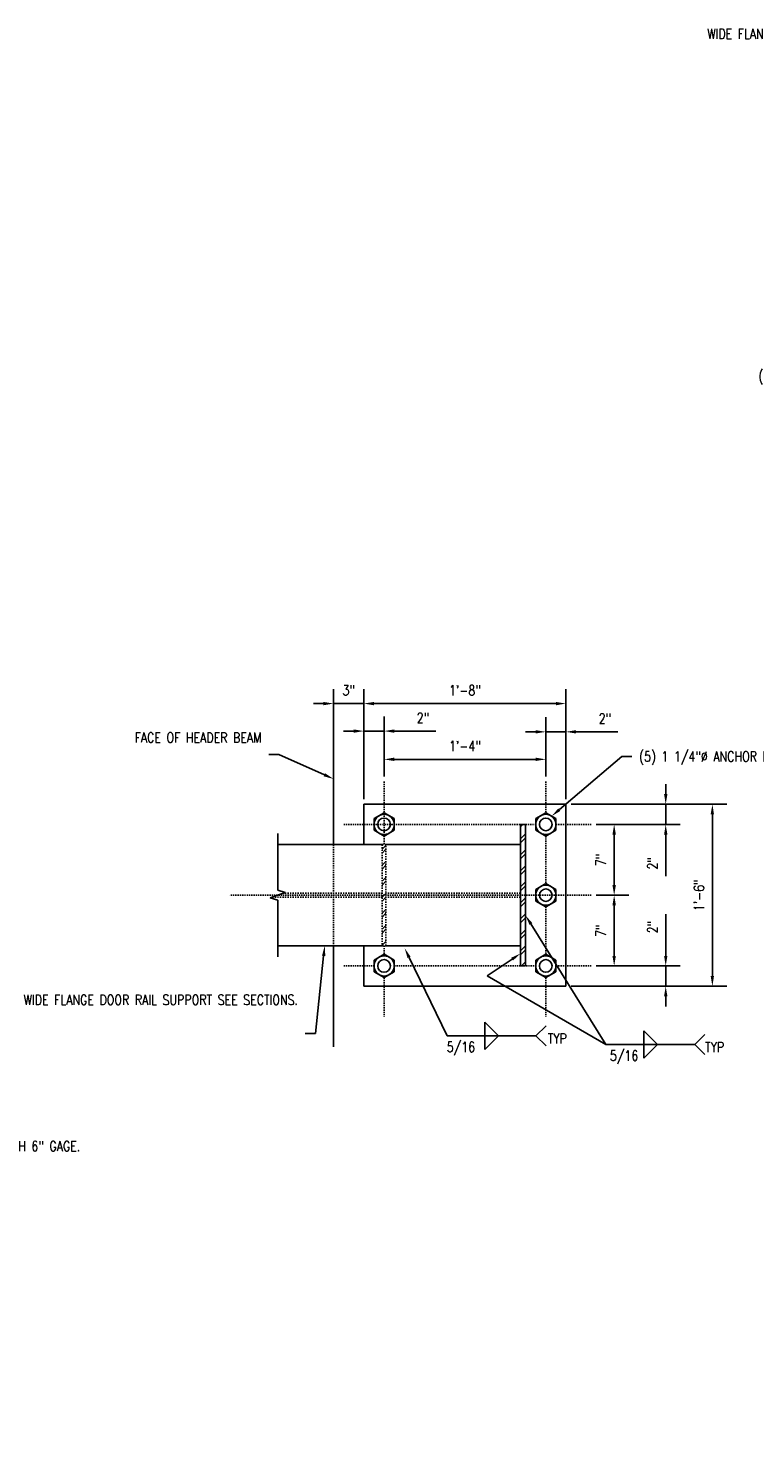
# Model space of a CAD drawing. Header units: inches. Extents: x -28 to 1146, y 41 to 191.
# Tile 6 of 13: x 188 to 260, y 41 to 182. Entities that reach past the tile are written whole.
import ezdxf
from ezdxf import colors
from ezdxf.entities.mleader import LeaderData, LeaderLine
from ezdxf.math import Vec2, Vec3

# ---------------------------------------------------------------- set-up
doc = ezdxf.new("R2010")
doc.units = ezdxf.units.IN
doc.header["$MEASUREMENT"] = 0
doc.linetypes.add('Dash', pattern=[0.25, 0.125, -0.125])
doc.linetypes.add('Dash - 1_16_', pattern=[0.1875, 0.125, -0.0625])
for name, color, linetype in [('M-DETL-PATT', 8, 'Continuous'), ('S-ANNO-DIMS', 1, 'Continuous'), ('S-ANNO-NOTE', 2, 'Continuous'), ('S-ANNO-SYMB', 2, 'Continuous'), ('S-DETL', 90, 'Continuous'), ('S-DETL-GENF', 92, 'Continuous'), ('S-DETL-GENF-HDLN', 1, 'Dash'), ('S-DETL-HDLN', 1, 'Dash'), ('S-DETL-MEDM', 3, 'Continuous')]:
    doc.layers.add(name, color=color, linetype=linetype)
doc.styles.add('Annotative', font='romans.shx', dxfattribs={"width": 0.8, "height": 0.125})
doc.dimstyles.new('Annotative', dxfattribs={"dimscale": 0, "dimtxt": 0.125, "dimasz": 0.125, "dimexe": 0.18, "dimexo": 0.0625, "dimgap": 0.09, "dimtad": 1, "dimdec": 3, "dimzin": 3, "dimdsep": 46, "dimlunit": 4, "dimtxsty": 'Annotative', "dimcen": 0.09, "dimclrt": 2, "dimazin": 2, "dimtfac": 1, "dimtdec": 3, "dimtmove": 0, "dimatfit": 0, "dimfxl": 1, "dimtfill": 1, "dimfrac": 2, "dimtolj": 1, "dimtzin": 0, "dimarcsym": 0})
pattern_1 = [(45, (161.9399, -2.7424), (-0.79196, 0.79196), []), (45, (161.9399, -1.5424), (-0.79196, 0.79196), [])]

# ---------------------------------------------------------------- blocks, each defined once
blk = doc.blocks.new('050500_MetalFastenings-AnchorBolt-Nut-Top - 1-1_4_-705874-DOOR RAIL SUPPORT 1')
at = {"layer": 'S-DETL-MEDM'}
for p, q in [((-0.02, 1.56), (0.98, 2.14)), ((-0.02, 0.41), (-0.02, 1.56)), ((0.98, 2.14), (1.98, 1.56)), ((1.98, 1.56), (1.98, 0.41)), ((0.98, -0.17), (-0.02, 0.41)), ((1.98, 0.41), (0.98, -0.17))]:
    blk.add_line(p, q, dxfattribs=at)
for radius in [1, 0.625]:
    blk.add_circle((0.98, 0.99), radius, dxfattribs=at)
blk = doc.blocks.new('HDR-Ai_Breakline-Single - 04 - 1 1_2_ _ 1_-0_-1894120-DOOR RAIL SUPPORT 1')
at = {"lineweight": -3}
for p, q in [((-0.5, -3.5), (-0.25, -2.75)), ((-0.25, -2.75), (0.25, -4.25)), ((-6.09, -3.5), (-0.5, -3.5)), ((0.25, -4.25), (0.5, -3.5)), ((0.5, -3.5), (6.09, -3.5))]:
    blk.add_line(p, q, dxfattribs=at)
blk = doc.blocks.new('*D53')
at = {"layer": 'Defpoints', "color": 0, "transparency": 16777216}
for p in [(241.3, 105.64), (243.8, 103.64), (251.17, 103.64)]:
    blk.add_point(p, dxfattribs=at)
at = {"layer": 'S-ANNO-DIMS', "color": 0, "lineweight": -2, "transparency": 16777216}
for p, q in [((251.17, 106.64), (251.17, 107.64)), ((241.8, 105.64), (252.61, 105.64)), ((251.17, 105.64), (251.17, 103.64)), ((244.3, 103.64), (252.61, 103.64)), ((251.17, 102.64), (251.17, 98.53))]:
    blk.add_line(p, q, dxfattribs=at)
at = {"layer": 'S-ANNO-DIMS', "color": 0, "transparency": 16777216}
for points in [[(251.01, 106.64), (251.34, 106.64), (251.17, 105.64)], [(251.01, 102.64), (251.34, 102.64), (251.17, 103.64)]]:
    blk.add_solid(points, dxfattribs=at)
at = {"layer": 'S-ANNO-DIMS', "color": 2, "lineweight": -3, "transparency": 16777216, "insert": (249.86, 99.8), "char_height": 1, "width": 1.5533, "attachment_point": 5, "rotation": 90, "style": 'Annotative'}
blk.add_mtext('\\A1;2"', dxfattribs=at)
blk = doc.blocks.new('*D52')
at = {"layer": 'Defpoints', "color": 0, "transparency": 16777216}
for p in [(243.8, 103.64), (243.8, 96.64), (246.07, 96.64)]:
    blk.add_point(p, dxfattribs=at)
at = {"layer": 'S-ANNO-DIMS', "color": 0, "lineweight": -2, "transparency": 16777216}
for p, q in [((244.3, 103.64), (247.51, 103.64)), ((246.07, 102.64), (246.07, 97.64)), ((244.3, 96.64), (247.51, 96.64))]:
    blk.add_line(p, q, dxfattribs=at)
at = {"layer": 'S-ANNO-DIMS', "color": 0, "transparency": 16777216}
for points in [[(245.9, 102.64), (246.24, 102.64), (246.07, 103.64)], [(245.9, 97.64), (246.24, 97.64), (246.07, 96.64)]]:
    blk.add_solid(points, dxfattribs=at)
at = {"layer": 'S-ANNO-DIMS', "color": 2, "lineweight": -3, "transparency": 16777216, "insert": (244.76, 100.14), "char_height": 1, "width": 1.5533, "attachment_point": 5, "rotation": 90, "style": 'Annotative'}
blk.add_mtext('\\A1;7"', dxfattribs=at)
blk = doc.blocks.new('*D51')
at = {"layer": 'Defpoints', "color": 0, "transparency": 16777216}
for p in [(243.8, 96.64), (243.8, 89.64), (246.07, 89.64)]:
    blk.add_point(p, dxfattribs=at)
at = {"layer": 'S-ANNO-DIMS', "color": 0, "lineweight": -2, "transparency": 16777216}
for p, q in [((244.3, 96.64), (247.51, 96.64)), ((246.07, 95.64), (246.07, 90.64)), ((244.3, 89.64), (247.51, 89.64))]:
    blk.add_line(p, q, dxfattribs=at)
at = {"layer": 'S-ANNO-DIMS', "color": 0, "transparency": 16777216}
for points in [[(245.9, 95.64), (246.24, 95.64), (246.07, 96.64)], [(245.9, 90.64), (246.24, 90.64), (246.07, 89.64)]]:
    blk.add_solid(points, dxfattribs=at)
at = {"layer": 'S-ANNO-DIMS', "color": 2, "lineweight": -3, "transparency": 16777216, "insert": (244.76, 93.14), "char_height": 1, "width": 1.5533, "attachment_point": 5, "rotation": 90, "style": 'Annotative'}
blk.add_mtext('\\A1;7"', dxfattribs=at)
blk = doc.blocks.new('*D50')
at = {"layer": 'Defpoints', "color": 0, "transparency": 16777216}
for p in [(243.8, 89.64), (241.3, 87.64), (251.17, 87.64)]:
    blk.add_point(p, dxfattribs=at)
at = {"layer": 'S-ANNO-DIMS', "color": 0, "lineweight": -2, "transparency": 16777216}
for p, q in [((251.17, 90.64), (251.17, 94.76)), ((244.3, 89.64), (252.61, 89.64)), ((251.17, 87.64), (251.17, 89.64)), ((241.8, 87.64), (252.61, 87.64)), ((251.17, 86.64), (251.17, 85.64))]:
    blk.add_line(p, q, dxfattribs=at)
at = {"layer": 'S-ANNO-DIMS', "color": 0, "transparency": 16777216}
for points in [[(251.01, 90.64), (251.34, 90.64), (251.17, 89.64)], [(251.01, 86.64), (251.34, 86.64), (251.17, 87.64)]]:
    blk.add_solid(points, dxfattribs=at)
at = {"layer": 'S-ANNO-DIMS', "color": 2, "lineweight": -3, "transparency": 16777216, "insert": (249.86, 93.49), "char_height": 1, "width": 1.5533, "attachment_point": 5, "rotation": 90, "style": 'Annotative'}
blk.add_mtext('\\A1;2"', dxfattribs=at)
blk = doc.blocks.new('*D49')
at = {"layer": 'Defpoints', "color": 0, "transparency": 16777216}
for p in [(241.3, 105.64), (241.3, 87.64), (255.79, 87.64)]:
    blk.add_point(p, dxfattribs=at)
at = {"layer": 'S-ANNO-DIMS', "color": 0, "lineweight": -2, "transparency": 16777216}
for p, q in [((241.8, 105.64), (257.23, 105.64)), ((255.79, 104.64), (255.79, 88.64)), ((241.8, 87.64), (257.23, 87.64))]:
    blk.add_line(p, q, dxfattribs=at)
at = {"layer": 'S-ANNO-DIMS', "color": 0, "transparency": 16777216}
for points in [[(255.62, 104.64), (255.95, 104.64), (255.79, 105.64)], [(255.62, 88.64), (255.95, 88.64), (255.79, 87.64)]]:
    blk.add_solid(points, dxfattribs=at)
at = {"layer": 'S-ANNO-DIMS', "color": 2, "lineweight": -3, "transparency": 16777216, "insert": (254.47, 96.64), "char_height": 1, "width": 4.1093, "attachment_point": 5, "rotation": 90, "style": 'Annotative'}
blk.add_mtext('\\A1;1\'-6"', dxfattribs=at)
blk = doc.blocks.new('*D48')
at = {"layer": 'Defpoints', "color": 0, "transparency": 16777216}
for p in [(221.3, 115.6), (218.3, 109.6), (221.3, 105.64)]:
    blk.add_point(p, dxfattribs=at)
at = {"layer": 'S-ANNO-DIMS', "color": 0, "lineweight": -2, "transparency": 16777216}
for p, q in [((218.3, 110.1), (218.3, 117.04)), ((221.3, 106.14), (221.3, 117.04)), ((217.3, 115.6), (216.3, 115.6)), ((218.3, 115.6), (221.3, 115.6)), ((222.3, 115.6), (223.3, 115.6))]:
    blk.add_line(p, q, dxfattribs=at)
at = {"layer": 'S-ANNO-DIMS', "color": 0, "transparency": 16777216}
for points in [[(217.3, 115.76), (217.3, 115.43), (218.3, 115.6)], [(222.3, 115.76), (222.3, 115.43), (221.3, 115.6)]]:
    blk.add_solid(points, dxfattribs=at)
at = {"layer": 'S-ANNO-DIMS', "color": 2, "lineweight": -3, "transparency": 16777216, "insert": (219.8, 116.91), "char_height": 1, "width": 1.5533, "attachment_point": 5, "style": 'Annotative'}
blk.add_mtext('\\A1;3"', dxfattribs=at)
blk = doc.blocks.new('*D47')
at = {"layer": 'Defpoints', "color": 0, "transparency": 16777216}
for p in [(223.3, 112.88), (223.3, 107.89), (221.3, 105.64)]:
    blk.add_point(p, dxfattribs=at)
at = {"layer": 'S-ANNO-DIMS', "color": 0, "lineweight": -2, "transparency": 16777216}
for p, q in [((221.3, 106.14), (221.3, 114.32)), ((223.3, 108.39), (223.3, 114.32)), ((220.3, 112.88), (219.3, 112.88)), ((221.3, 112.88), (223.3, 112.88)), ((224.3, 112.88), (228.42, 112.88))]:
    blk.add_line(p, q, dxfattribs=at)
at = {"layer": 'S-ANNO-DIMS', "color": 0, "transparency": 16777216}
for points in [[(220.3, 113.04), (220.3, 112.71), (221.3, 112.88)], [(224.3, 113.04), (224.3, 112.71), (223.3, 112.88)]]:
    blk.add_solid(points, dxfattribs=at)
at = {"layer": 'S-ANNO-DIMS', "color": 2, "lineweight": -3, "transparency": 16777216, "insert": (227.15, 114.19), "char_height": 1, "width": 1.5533, "attachment_point": 5, "style": 'Annotative'}
blk.add_mtext('\\A1;2"', dxfattribs=at)
blk = doc.blocks.new('*D46')
at = {"layer": 'Defpoints', "color": 0, "transparency": 16777216}
for p in [(239.3, 110.08), (223.3, 107.89), (239.3, 107.89)]:
    blk.add_point(p, dxfattribs=at)
at = {"layer": 'S-ANNO-DIMS', "color": 0, "lineweight": -2, "transparency": 16777216}
for p, q in [((223.3, 108.39), (223.3, 111.52)), ((239.3, 108.39), (239.3, 111.52)), ((224.3, 110.08), (238.3, 110.08))]:
    blk.add_line(p, q, dxfattribs=at)
at = {"layer": 'S-ANNO-DIMS', "color": 0, "transparency": 16777216}
for points in [[(224.3, 110.25), (224.3, 109.92), (223.3, 110.08)], [(238.3, 110.25), (238.3, 109.92), (239.3, 110.08)]]:
    blk.add_solid(points, dxfattribs=at)
at = {"layer": 'S-ANNO-DIMS', "color": 2, "lineweight": -3, "transparency": 16777216, "insert": (231.3, 111.4), "char_height": 1, "width": 4.1093, "attachment_point": 5, "style": 'Annotative'}
blk.add_mtext('\\A1;1\'-4"', dxfattribs=at)
blk = doc.blocks.new('*D45')
at = {"layer": 'Defpoints', "color": 0, "transparency": 16777216}
for p in [(241.3, 112.8), (239.3, 107.89), (241.3, 105.64)]:
    blk.add_point(p, dxfattribs=at)
at = {"layer": 'S-ANNO-DIMS', "color": 0, "lineweight": -2, "transparency": 16777216}
for p, q in [((239.3, 108.39), (239.3, 114.24)), ((241.3, 106.14), (241.3, 114.24)), ((238.3, 112.8), (237.3, 112.8)), ((239.3, 112.8), (241.3, 112.8)), ((242.3, 112.8), (246.42, 112.8))]:
    blk.add_line(p, q, dxfattribs=at)
at = {"layer": 'S-ANNO-DIMS', "color": 0, "transparency": 16777216}
for points in [[(238.3, 112.97), (238.3, 112.64), (239.3, 112.8)], [(242.3, 112.97), (242.3, 112.64), (241.3, 112.8)]]:
    blk.add_solid(points, dxfattribs=at)
at = {"layer": 'S-ANNO-DIMS', "color": 2, "lineweight": -3, "transparency": 16777216, "insert": (245.15, 114.12), "char_height": 1, "width": 1.5533, "attachment_point": 5, "style": 'Annotative'}
blk.add_mtext('\\A1;2"', dxfattribs=at)
blk = doc.blocks.new('*D44')
at = {"layer": 'Defpoints', "color": 0, "transparency": 16777216}
for p in [(241.3, 115.6), (221.3, 105.64), (241.3, 105.64)]:
    blk.add_point(p, dxfattribs=at)
at = {"layer": 'S-ANNO-DIMS', "color": 0, "lineweight": -2, "transparency": 16777216}
for p, q in [((221.3, 106.14), (221.3, 117.04)), ((241.3, 106.14), (241.3, 117.04)), ((222.3, 115.6), (240.3, 115.6))]:
    blk.add_line(p, q, dxfattribs=at)
at = {"layer": 'S-ANNO-DIMS', "color": 0, "transparency": 16777216}
for points in [[(222.3, 115.76), (222.3, 115.43), (221.3, 115.6)], [(240.3, 115.76), (240.3, 115.43), (241.3, 115.6)]]:
    blk.add_solid(points, dxfattribs=at)
at = {"layer": 'S-ANNO-DIMS', "color": 2, "lineweight": -3, "transparency": 16777216, "insert": (231.3, 116.91), "char_height": 1, "width": 4.1093, "attachment_point": 5, "style": 'Annotative'}
blk.add_mtext('\\A1;1\'-8"', dxfattribs=at)
blk = doc.blocks.new('HDR-Si_Weld-Symbol - Both-1969908-DOOR RAIL SUPPORT 1')
at = {"layer": 'S-ANNO-NOTE', "lineweight": -3}
for p, q in [((0.031, 0.169), (0.2, 0)), ((0.031, 0), (0.031, 0.169)), ((0.661, 0), (0.786, 0.125)), ((-0.437, 0), (0.661, 0)), ((0.2, 0), (0.031, 0)), ((0.031, -0.169), (0.2, 0)), ((0.031, 0), (0.031, -0.169)), ((0.2, 0), (0.031, 0)), ((0.661, 0), (0.786, -0.125))]:
    blk.add_line(p, q, dxfattribs=at)

msp = doc.modelspace()

# ---------------------------------------------------------------- hatches: boundary and pattern name
at = {"layer": 'M-DETL-PATT', "lineweight": -3}
h = msp.add_hatch(dxfattribs=at)
h.set_pattern_fill('FP_7', color=8, style=0, pattern_type=2)
h.set_pattern_definition(pattern_1)
h.paths.add_polyline_path([(237.3035, 89.6434), (237.3035, 103.6434), (236.8035, 103.6434), (236.8035, 89.6434)])
h = msp.add_hatch(dxfattribs=at)
h.set_pattern_fill('FP_7', color=8, style=0, pattern_type=2)
h.set_pattern_definition(pattern_1)
h.paths.add_polyline_path([(223.491, 91.6434), (223.491, 101.6434), (223.116, 101.6434), (223.116, 91.6434)])

# ---------------------------------------------------------------- linework, layer by layer
at = {"layer": 'S-ANNO-NOTE', "lineweight": -3}
msp.add_line((233.4861, 88.6651), (245.2576, 81.876), dxfattribs=at)
at = {"layer": 'S-DETL', "lineweight": -3}
for p, q in [((218.3035, 114.6434), (218.3035, 101.6434)), ((241.3035, 105.6434), (221.3035, 105.6434)), ((221.3035, 105.6434), (221.3035, 101.6434)), ((241.3035, 87.6434), (241.3035, 105.6434)), ((218.3035, 91.6434), (218.3035, 81.6434)), ((221.3035, 91.6434), (221.3035, 87.6434)), ((221.3035, 87.6434), (241.3035, 87.6434))]:
    msp.add_line(p, q, dxfattribs=at)
at = {"layer": 'S-DETL', "linetype": 'Dash - 1_16_', "lineweight": -3}
for p, q in [((223.3035, 107.8934), (223.3035, 101.6434)), ((239.3035, 107.8934), (239.3035, 104.7981)), ((219.3035, 103.6434), (238.3035, 103.6434)), ((240.3035, 103.6434), (243.8035, 103.6434)), ((218.3035, 101.6434), (218.3035, 91.6434)), ((239.3035, 102.4887), (239.3035, 97.7981)), ((243.8035, 96.6434), (208.0249, 96.6434)), ((239.3035, 95.4887), (239.3035, 90.7981)), ((223.3035, 91.6434), (223.3035, 90.7981)), ((219.3035, 89.6434), (222.3035, 89.6434)), ((224.3035, 89.6434), (238.3035, 89.6434)), ((240.3035, 89.6434), (243.8035, 89.6434)), ((223.3035, 88.4887), (223.3035, 84.6434)), ((239.3035, 88.4887), (239.3035, 84.6434))]:
    msp.add_line(p, q, dxfattribs=at)
at = {"layer": 'S-DETL-GENF', "lineweight": -3}
for p, q in [((237.3035, 103.6434), (236.8035, 103.6434)), ((236.8035, 103.6434), (236.8035, 89.6434)), ((237.3035, 89.6434), (237.3035, 103.6434)), ((223.116, 101.6434), (212.7749, 101.6434)), ((236.8035, 101.6434), (223.491, 101.6434)), ((212.7749, 91.6434), (223.116, 91.6434)), ((223.491, 91.6434), (236.8035, 91.6434)), ((236.8035, 89.6434), (237.3035, 89.6434))]:
    msp.add_line(p, q, dxfattribs=at)
at = {"layer": 'S-DETL-GENF-HDLN', "lineweight": -3}
for p, q in [((223.116, 96.4584), (212.2199, 96.4584)), ((223.116, 96.8284), (213.3299, 96.8284)), ((236.8035, 96.8284), (223.491, 96.8284)), ((236.8035, 96.4584), (223.491, 96.4584))]:
    msp.add_line(p, q, dxfattribs=at)
at = {"layer": 'S-DETL-HDLN', "lineweight": -3}
for p, q in [((223.116, 101.6434), (223.116, 91.6434)), ((223.491, 101.6434), (223.116, 101.6434)), ((223.491, 91.6434), (223.491, 101.6434)), ((223.116, 91.6434), (223.491, 91.6434))]:
    msp.add_line(p, q, dxfattribs=at)

# ---------------------------------------------------------------- block references
at = {"layer": 'S-ANNO-NOTE', "lineweight": -3, "xscale": 8, "yscale": 8, "zscale": 8}
for p in [(233.0367, 82.7275), (248.7576, 81.876)]:
    msp.add_blockref('HDR-Si_Weld-Symbol - Both-1969908-DOOR RAIL SUPPORT 1', p, dxfattribs=at)
at = {"layer": 'S-DETL-GENF', "lineweight": -3}
for p in [(222.3251, 102.6565), (238.3251, 102.6565), (238.3251, 95.6565), (222.3251, 88.6565), (238.3251, 88.6565)]:
    msp.add_blockref('050500_MetalFastenings-AnchorBolt-Nut-Top - 1-1_4_-705874-DOOR RAIL SUPPORT 1', p, dxfattribs=at)
at = {"layer": 'S-DETL-MEDM', "lineweight": -3, "rotation": 89.9999999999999}
msp.add_blockref('HDR-Ai_Breakline-Single - 04 - 1 1_2_ _ 1_-0_-1894120-DOOR RAIL SUPPORT 1', (209.2749, 96.6434), dxfattribs=at)

# ---------------------------------------------------------------- texts
at = {"layer": 'S-ANNO-NOTE', "lineweight": -3, "char_height": 1, "line_spacing_factor": 0.981704, "style": 'Annotative'}
for s, insert, width, attachment_point in [('\\pxqc,t3.2,6.4,9.6,12.8,16,19.2,22.4,25.6,28.8,32,35.2,38.4,41.6,44.8,48,51.2,54.4,57.6,60.8,64,67.2,70.4,73.6,76.8,80,83.2,86.4,89.6,92.8,96,99.2,102.4;{5/16}', (230.9017, 82.1205), 3.300787, 2), ('\\pxt3.2,6.4,9.6,12.8,16,19.2,22.4,25.6,28.8,32,35.2,38.4,41.6,44.8,48,51.2,54.4,57.6,60.8,64,67.2,70.4,73.6,76.8,80,83.2,86.4,89.6,92.8,96,99.2,102.4;{TYP}', (239.4909, 82.4558), 2.217323, 4), ('\\pxt3.2,6.4,9.6,12.8,16,19.2,22.4,25.6,28.8,32,35.2,38.4,41.6,44.8,48,51.2,54.4,57.6,60.8,64,67.2,70.4,73.6,76.8,80,83.2,86.4,89.6,92.8,96,99.2,102.4;{TYP}', (255.0724, 81.6042), 2.217323, 4), ('\\pxqc,t3.2,6.4,9.6,12.8,16,19.2,22.4,25.6,28.8,32,35.2,38.4,41.6,44.8,48,51.2,54.4,57.6,60.8,64,67.2,70.4,73.6,76.8,80,83.2,86.4,89.6,92.8,96,99.2,102.4;{5/16}', (247.0563, 81.2689), 3.300787, 2)]:
    msp.add_mtext(s, dxfattribs=dict(at, insert=insert, width=width, attachment_point=attachment_point))

# ---------------------------------------------------------------- dimensions: what is measured, and where the dimension line sits
at = {"layer": 'S-ANNO-DIMS', "lineweight": -3}
for base, p1, p2, picture, middle in [((221.3035, 115.5951), (218.3035, 109.6002), (221.3035, 105.6434), '*D48', (219.8035, 115.5951)), ((223.3035, 112.8768), (221.3035, 105.6434), (223.3035, 107.8934), '*D47', (227.1473, 112.8768)), ((241.3035, 112.8024), (239.3035, 107.8934), (241.3035, 105.6434), '*D45', (245.1473, 112.8024))]:
    dim = msp.add_linear_dim(base=base, p1=p1, p2=p2, dimstyle='Annotative', override={"dimpost": '\\X', "dimtfill": 0}, dxfattribs=at)
    dim.commit()
    dim.dimension.update_dxf_attribs({"geometry": picture, "text_midpoint": middle, "dimtype": 160})
for base, p1, p2, picture, middle in [((241.3035, 115.5951), (221.3035, 105.6434), (241.3035, 105.6434), '*D44', (231.3035, 116.9103)), ((239.3035, 110.0841), (223.3035, 107.8934), (239.3035, 107.8934), '*D46', (231.3035, 111.3994))]:
    dim = msp.add_linear_dim(base=base, p1=p1, p2=p2, dimstyle='Annotative', override={"dimpost": '\\X', "dimtfill": 0}, dxfattribs=at)
    dim.commit()
    dim.dimension.update_dxf_attribs({"geometry": picture, "text_midpoint": middle})
for base, p1, p2, picture, middle in [((251.1735, 103.6434), (241.3035, 105.6434), (243.8035, 103.6434), '*D53', (251.1735, 99.7996)), ((251.1735, 87.6434), (243.8035, 89.6434), (241.3035, 87.6434), '*D50', (251.1735, 93.4872))]:
    dim = msp.add_linear_dim(base=base, p1=p1, p2=p2, angle=90, dimstyle='Annotative', override={"dimpost": '\\X', "dimtfill": 0}, dxfattribs=at)
    dim.commit()
    dim.dimension.update_dxf_attribs({"geometry": picture, "text_midpoint": middle, "dimtype": 160})
for base, p1, p2, picture, middle in [((255.7879, 87.6434), (241.3035, 105.6434), (241.3035, 87.6434), '*D49', (254.4727, 96.6434)), ((246.0714, 96.6434), (243.8035, 103.6434), (243.8035, 96.6434), '*D52', (244.7562, 100.1434)), ((246.0714, 89.6434), (243.8035, 96.6434), (243.8035, 89.6434), '*D51', (244.7562, 93.1434))]:
    dim = msp.add_linear_dim(base=base, p1=p1, p2=p2, angle=90, dimstyle='Annotative', override={"dimpost": '\\X', "dimtfill": 0}, dxfattribs=at)
    dim.commit()
    dim.dimension.update_dxf_attribs({"geometry": picture, "text_midpoint": middle})

# ---------------------------------------------------------------- leaders
at = {"layer": 'S-ANNO-NOTE', "lineweight": -3}
ml = msp.add_multileader_mtext('Standard', dxfattribs=at)
ml.set_content('\\A1;WIDE FLANGE DOOR ROLLER GUIDE SUPPORT SEE SECTIONS.', color=256, style='Annotative')
ml.set_leader_properties(color=1, linetype='ByLayer', lineweight=-1)
ml.build(insert=Vec2(0, 0))
ml.multileader.update_dxf_attribs({"text_right_attachment_type": 3, "dogleg_length": 0.125, "arrow_head_size": 1, "scale": 8})
ctx = ml.context
ctx.base_point, ctx.scale, ctx.char_height, ctx.arrow_head_size, ctx.landing_gap_size, ctx.plane_origin = Vec3(272.4203, 181.8607), 8, 1, 1, 0.72, Vec3(283.5539, 157.7336)
ctx.right_attachment, ctx.text_align_type = 3, 2
notes = []
notes.append((ctx, [(1, (1, 1, 0), (289.6413, 178.5274), (-1, 0), 1, [(0, [(289.6413, 174.4071)], 0, [])])]))
ctx.mtext.insert, ctx.mtext.width, ctx.mtext.alignment, ctx.mtext.flow_direction = Vec3(287.9213, 182.3607), 15.760406, 3, 5
ml = msp.add_multileader_mtext('Standard', dxfattribs=at)
ml.set_content('\\A1;PL 3/4X10X0\'-10"', color=256, style='Annotative')
ml.set_leader_properties(color=1, linetype='ByLayer', lineweight=-1)
ml.build(insert=Vec2(0, 0))
ml.multileader.update_dxf_attribs({"text_right_attachment_type": 3, "dogleg_length": 0.125, "arrow_head_size": 1, "scale": 8})
ctx = ml.context
ctx.base_point, ctx.scale, ctx.char_height, ctx.arrow_head_size, ctx.landing_gap_size, ctx.plane_origin = Vec3(272.4203, 150.3622), 8, 1, 1, 0.72, Vec3(283.2247, 136.5305)
ctx.right_attachment, ctx.text_align_type = 3, 2
notes.append((ctx, [(1, (1, 1, 0), (286.4794, 150.1718), (-1, 0), 1, [(0, [(290.6231, 155.1946)], 0, [])])]))
ctx.mtext.insert, ctx.mtext.width, ctx.mtext.alignment, ctx.mtext.flow_direction = Vec3(284.7594, 151.0289), 15.690136, 3, 5
ml = msp.add_multileader_mtext('Standard', dxfattribs=at)
ml.set_content('\\A1;(4) - 3/4"%%C A325 BOLTS W/ LOCK WASHERS', color=256, style='Annotative')
ml.set_leader_properties(color=1, linetype='ByLayer', lineweight=-1)
ml.build(insert=Vec2(0, 0))
ml.multileader.update_dxf_attribs({"text_right_attachment_type": 3, "dogleg_length": 0.125, "arrow_head_size": 1, "scale": 8})
ctx = ml.context
ctx.base_point, ctx.scale, ctx.char_height, ctx.arrow_head_size, ctx.landing_gap_size, ctx.plane_origin = Vec3(268.6253, 147.8425), 8, 1, 1, 0.72, Vec3(277.1748, 129.1172)
ctx.right_attachment, ctx.text_align_type = 3, 2
notes.append((ctx, [(1, (1, 1, 0), (287.0653, 145.7949), (-1, 0), 1, [(0, [(292.1231, 153.2019)], 0, [])])]))
ctx.mtext.insert, ctx.mtext.width, ctx.mtext.alignment, ctx.mtext.flow_direction = Vec3(285.3453, 148.5091), 16.921263, 3, 5
ml = msp.add_multileader_mtext('Standard', dxfattribs=at)
ml.set_content('\\A1;PERIMETER DOOR CHANNEL', color=256, style='Annotative')
ml.set_leader_properties(color=1, linetype='ByLayer', lineweight=-1)
ml.build(insert=Vec2(0, 0))
ml.multileader.update_dxf_attribs({"text_right_attachment_type": 3, "dogleg_length": 0.125, "arrow_head_size": 1, "scale": 8})
ctx = ml.context
ctx.base_point, ctx.scale, ctx.char_height, ctx.arrow_head_size, ctx.landing_gap_size, ctx.plane_origin = Vec3(274.347, 135.7478), 8, 1, 1, 0.72, Vec3(287.1398, 109.7115)
ctx.right_attachment, ctx.text_align_type = 3, 2
notes.append((ctx, [(1, (1, 1, 0), (286.9966, 134.0811), (-1, 0), 1, [(0, [(291.6231, 141.7164)], 0, [])])]))
ctx.mtext.insert, ctx.mtext.width, ctx.mtext.alignment, ctx.mtext.flow_direction = Vec3(285.2766, 136.2478), 10.37543, 3, 5
ml = msp.add_multileader_mtext('Standard', dxfattribs=at)
ml.set_content('\\A1;FACE OF HEADER BEAM', color=256, style='Annotative')
ml.set_leader_properties(color=1, linetype='ByLayer', lineweight=-1)
ml.build(insert=Vec2(0, 0))
ml.multileader.update_dxf_attribs({"text_right_attachment_type": 3, "dogleg_length": 0.125, "arrow_head_size": 1, "scale": 8})
ctx = ml.context
ctx.base_point, ctx.scale, ctx.char_height, ctx.arrow_head_size, ctx.landing_gap_size, ctx.plane_origin = Vec3(202.2532, 112.2354), 8, 1, 1, 0.72, Vec3(208.053, 91.2297)
ctx.right_attachment, ctx.text_align_type = 3, 2
notes.append((ctx, [(1, (1, 1, 0), (212.8837, 110.5687), (-1, 0), 1, [(0, [(218.3035, 108.1434)], 0, [])])]))
ctx.mtext.insert, ctx.mtext.width, ctx.mtext.alignment, ctx.mtext.flow_direction = Vec3(211.1637, 112.7354), 9.202234, 3, 5
ml = msp.add_multileader_mtext('Standard', dxfattribs=at)
ml.set_content('\\A1;(5) 1 1/4"%%C ANCHOR BOLTS', color=256, style='Annotative')
ml.set_leader_properties(color=1, linetype='ByLayer', lineweight=-1)
ml.build(insert=Vec2(0, 0))
ml.multileader.update_dxf_attribs({"text_right_attachment_type": 3, "dogleg_length": 0.125, "arrow_head_size": 1, "scale": 8})
ctx = ml.context
ctx.base_point, ctx.scale, ctx.char_height, ctx.arrow_head_size, ctx.landing_gap_size, ctx.plane_origin = Vec3(247.8287, 110.367), 8, 1, 1, 0.72, Vec3(265.8024, 94.2186)
ctx.right_attachment = 3
notes.append((ctx, [(0, (1, 1, 0), (246.8287, 110.367), (1, 0), 1, [(0, [(239.8845, 104.4573)], 0, [])])]))
ctx.mtext.insert, ctx.mtext.width, ctx.mtext.flow_direction = Vec3(248.5487, 110.867), 11.914385, 5
at = {"layer": 'S-ANNO-NOTE'}
ml = msp.add_multileader_mtext('Standard', dxfattribs=at)
ml.set_content('WIDE FLANGE DOOR RAIL SUPPORT SEE SECTIONS.', color=256, style='Annotative')
ml.set_leader_properties(color=1, linetype='ByLayer', lineweight=-1)
ml.build(insert=Vec2(0, 0))
ml.multileader.update_dxf_attribs({"text_right_attachment_type": 3, "dogleg_length": 0.125, "arrow_head_size": 1, "scale": 8})
ctx = ml.context
ctx.base_point, ctx.scale, ctx.char_height, ctx.arrow_head_size, ctx.landing_gap_size, ctx.plane_origin = Vec3(202.2532, 86.2864), 8, 1, 1, 0.72, Vec3(216.3744, 79.7091)
ctx.right_attachment, ctx.text_align_type = 3, 2
notes.append((ctx, [(0, (1, 1, 0), (216.5027, 82.9531), (-1, 0), 1, [(0, [(217.4283, 91.6434)], 0, [])])]))
ctx.mtext.insert, ctx.mtext.width, ctx.mtext.alignment, ctx.mtext.flow_direction = Vec3(214.7827, 86.7864), 12.153305, 3, 5
at = {"layer": 'S-ANNO-NOTE', "lineweight": -3}
ml = msp.add_multileader_mtext('Standard', dxfattribs=at)
ml.set_content('\\A1;NEOPRENE CLOSURE', color=256, style='Annotative')
ml.set_leader_properties(color=1, linetype='ByLayer', lineweight=-1)
ml.build(insert=Vec2(0, 0))
ml.multileader.update_dxf_attribs({"text_right_attachment_type": 3, "dogleg_length": 0.125, "arrow_head_size": 1, "scale": 8})
ctx = ml.context
ctx.base_point, ctx.scale, ctx.char_height, ctx.arrow_head_size, ctx.landing_gap_size, ctx.plane_origin = Vec3(60.1202, 79.2004), 8, 1, 1, 0.72, Vec3(85.5193, 65.2016)
ctx.right_attachment = 3
notes.append((ctx, [(1, (1, 1, 0), (74.8269, 79.2004), (-1, 0), 1, [(0, [(79.7623, 69.5033)], 0, [])])]))
ctx.mtext.insert, ctx.mtext.width, ctx.mtext.flow_direction = Vec3(60.8402, 79.7004), 18.350027, 5
ml = msp.add_multileader_mtext('Standard', dxfattribs=at)
ml.set_content('CL (4) - 5/8"%%C\\PX 5" STUDS WITH\\P6" GAGE.', color=256, style='Annotative')
ml.set_leader_properties(color=1, linetype='ByLayer', lineweight=-1)
ml.build(insert=Vec2(0, 0))
ml.multileader.update_dxf_attribs({"text_right_attachment_type": 3, "dogleg_length": 0.125, "arrow_head_size": 1, "scale": 8})
ctx = ml.context
ctx.base_point, ctx.scale, ctx.char_height, ctx.arrow_head_size, ctx.landing_gap_size, ctx.plane_origin = Vec3(103.4445, 76.0789), 8, 1, 1, 0.72, Vec3(130.7703, 45.1289)
ctx.right_attachment = 3
notes.append((ctx, [(0, (1, 1, 0), (102.4445, 76.0789), (1, 0), 1, [(1, [(102.4445, 56.9388), (102.4445, 64.9388)], 0, [])])]))
ctx.mtext.insert, ctx.mtext.width, ctx.mtext.flow_direction = Vec3(104.1645, 76.5789), 18.469045, 5
ml = msp.add_multileader_mtext('Standard', dxfattribs=at)
ml.set_content('\\A1;ANGLE - SEE CANOPY SECTION', color=256, style='Annotative')
ml.set_leader_properties(color=1, linetype='ByLayer', lineweight=-1)
ml.build(insert=Vec2(0, 0))
ml.multileader.update_dxf_attribs({"text_right_attachment_type": 3, "dogleg_length": 0.125, "arrow_head_size": 1, "scale": 8})
ctx = ml.context
ctx.base_point, ctx.scale, ctx.char_height, ctx.arrow_head_size, ctx.landing_gap_size, ctx.plane_origin = Vec3(129.8056, 73.8285), 8, 1, 1, 0.72, Vec3(138.9244, 58.4826)
ctx.right_attachment = 3
notes.append((ctx, [(1, (1, 1, 0), (142.3028, 72.1618), (-1, 0), 1, [(0, [(147.2619, 70.6355)], 0, [])])]))
ctx.mtext.insert, ctx.mtext.width, ctx.mtext.defined_height, ctx.mtext.flow_direction = Vec3(130.5256, 74.3285), 11.914385, 4.974, 5
ml = msp.add_multileader_mtext('Standard', dxfattribs=at)
ml.set_content('CL (4) - 5/8"%%C X 5" STUDS WITH 6" GAGE.', color=256, style='Annotative')
ml.set_leader_properties(color=1, linetype='ByLayer', lineweight=-1)
ml.build(insert=Vec2(0, 0))
ml.multileader.update_dxf_attribs({"text_right_attachment_type": 3, "dogleg_length": 0.125, "arrow_head_size": 1, "scale": 8})
ctx = ml.context
ctx.base_point, ctx.scale, ctx.char_height, ctx.arrow_head_size, ctx.landing_gap_size, ctx.plane_origin = Vec3(168.3796, 71.8201), 8, 1, 1, 0.72, Vec3(195.7055, 40.7664)
ctx.right_attachment = 3
notes.append((ctx, [(0, (1, 1, 0), (167.3796, 71.8201), (1, 0), 1, [(1, [(167.3796, 52.5764), (167.3796, 58.5764)], 0, [])])]))
ctx.mtext.insert, ctx.mtext.width, ctx.mtext.flow_direction = Vec3(169.0996, 72.3201), 13.818614, 5
ml = msp.add_multileader_mtext('Standard', dxfattribs=at)
ml.set_content('\\A1;PL1/2x10x0\'-10"', color=256, style='Annotative')
ml.set_leader_properties(color=1, linetype='ByLayer', lineweight=-1)
ml.build(insert=Vec2(0, 0))
ml.multileader.update_dxf_attribs({"text_right_attachment_type": 3, "dogleg_length": 0.125, "arrow_head_size": 1, "scale": 8})
ctx = ml.context
ctx.base_point, ctx.scale, ctx.char_height, ctx.arrow_head_size, ctx.landing_gap_size, ctx.plane_origin = Vec3(89.659, 49.2617), 8, 1, 1, 0.72, Vec3(113.8268, 24.7991)
ctx.right_attachment = 3
notes.append((ctx, [(0, (1, 1, 0), (88.659, 49.2617), (1, 0), 1, [(0, [(87.2102, 54.9388)], 0, [])])]))
ctx.mtext.insert, ctx.mtext.width, ctx.mtext.flow_direction = Vec3(90.379, 49.9284), 18.350027, 5
ml = msp.add_multileader_mtext('Standard', dxfattribs=at)
ml.set_content('\\A1;ANGLE - SEE CANOPY SECTION', color=256, style='Annotative')
ml.set_leader_properties(color=1, linetype='ByLayer', lineweight=-1)
ml.build(insert=Vec2(0, 0))
ml.multileader.update_dxf_attribs({"text_right_attachment_type": 3, "dogleg_length": 0.125, "arrow_head_size": 1, "scale": 8})
ctx = ml.context
ctx.base_point, ctx.scale, ctx.char_height, ctx.arrow_head_size, ctx.landing_gap_size, ctx.plane_origin = Vec3(127.0345, 50.7791), 8, 1, 1, 0.72, Vec3(136.9769, 26.0581)
ctx.right_attachment = 3
notes.append((ctx, [(1, (1, 1, 0), (139.5316, 49.1124), (-1, 0), 1, [(1, [(140.9843, 53.598)], 0, [])])]))
ctx.mtext.insert, ctx.mtext.width, ctx.mtext.flow_direction = Vec3(127.7545, 51.2791), 11.914385, 5
ml = msp.add_multileader_mtext('Standard', dxfattribs=at)
ml.set_content('\\A1;PL1/2x10x0\'-10" ', color=256, style='Annotative')
ml.set_leader_properties(color=1, linetype='ByLayer', lineweight=-1)
ml.build(insert=Vec2(0, 0))
ml.multileader.update_dxf_attribs({"text_right_attachment_type": 3, "dogleg_length": 0.125, "arrow_head_size": 1, "scale": 8})
ctx = ml.context
ctx.base_point, ctx.scale, ctx.char_height, ctx.arrow_head_size, ctx.landing_gap_size, ctx.plane_origin = Vec3(157.0091, 41.8365), 8, 1, 1, 0.72, Vec3(179.1387, 20.4367)
ctx.right_attachment = 3
notes.append((ctx, [(0, (1, 1, 0), (156.0091, 41.8365), (1, 0), 1, [(0, [(152.5221, 50.5764)], 0, [])])]))
ctx.mtext.insert, ctx.mtext.width, ctx.mtext.flow_direction = Vec3(157.7291, 42.5032), 18.350027, 5
at = {"layer": 'S-ANNO-SYMB', "lineweight": -3}
ml = msp.add_multileader_mtext('Standard', dxfattribs=at)
ml.set_content('', color=256, style='Annotative')
ml.set_leader_properties(color=256, linetype='ByLayer', lineweight=-1)
ml.build(insert=Vec2(0, 0))
ml.multileader.update_dxf_attribs({"has_dogleg": 0, "text_right_attachment_type": 3, "dogleg_length": 0.36, "arrow_head_size": 1, "scale": 8})
ctx = ml.context
ctx.base_point, ctx.scale, ctx.char_height, ctx.arrow_head_size, ctx.landing_gap_size, ctx.plane_origin = Vec3(245.2576, 81.876), 8, 1, 1, 0.72, Vec3(241.8466, 95.7168)
ctx.right_attachment = 3
notes.append((ctx, [(1, (1, 1, 0), (244.8374, 81.876), (1, 0), 0.4202, [(0, [(237.3035, 94.6434)], 0, [])])]))
ctx.mtext.insert, ctx.mtext.flow_direction = Vec3(245.9776, 82.376), 5
ml = msp.add_multileader_mtext('Standard', dxfattribs=at)
ml.set_content('', color=256, style='Annotative')
ml.set_leader_properties(color=256, linetype='ByLayer', lineweight=-1)
ml.build(insert=Vec2(0, 0))
ml.multileader.update_dxf_attribs({"has_dogleg": 0, "text_right_attachment_type": 3, "dogleg_length": 0.36, "arrow_head_size": 1, "scale": 8})
ctx = ml.context
ctx.base_point, ctx.scale, ctx.char_height, ctx.arrow_head_size, ctx.landing_gap_size, ctx.plane_origin = Vec3(229.5367, 82.7275), 8, 1, 1, 0.72, Vec3(226.0341, 94.2168)
ctx.right_attachment = 3
notes.append((ctx, [(1, (1, 1, 0), (229.1164, 82.7275), (1, 0), 0.4202, [(0, [(225.3383, 91.3912)], 0, [])])]))
ctx.mtext.insert, ctx.mtext.flow_direction = Vec3(230.2567, 83.2275), 5
ml = msp.add_multileader_mtext('Standard', dxfattribs=at)
ml.set_content('', color=256, style='Annotative')
ml.set_leader_properties(color=256, linetype='ByLayer', lineweight=-1)
ml.build(insert=Vec2(0, 0))
ml.multileader.update_dxf_attribs({"has_dogleg": 0, "text_right_attachment_type": 3, "dogleg_length": 0.36, "arrow_head_size": 1, "scale": 8})
ctx = ml.context
ctx.base_point, ctx.scale, ctx.char_height, ctx.arrow_head_size, ctx.landing_gap_size, ctx.plane_origin = Vec3(232.0461, 88.6651), 8, 1, 1, 0.72, Vec3(237.4988, 95.1959)
ctx.right_attachment, ctx.text_align_type = 3, 2
notes.append((ctx, [(0, (1, 1, 0), (233.9063, 88.6651), (-1, 0), 0.4202, [(0, [(236.8035, 90.8729)], 0, [])])]))
ctx.mtext.insert, ctx.mtext.alignment, ctx.mtext.flow_direction = Vec3(232.7661, 89.1651), 3, 5
for ctx, leaders in notes:
    for number, flags, end, landing, length, lines in leaders:
        leader = LeaderData()
        leader.index, (leader.has_last_leader_line, leader.has_dogleg_vector, leader.attachment_direction) = number, flags
        leader.last_leader_point, leader.dogleg_vector, leader.dogleg_length = Vec3(end), Vec3(landing), length
        for number, points, colour, breaks in lines:
            line = LeaderLine()
            line.index, line.vertices, line.color, line.breaks = number, Vec3.list(points), colors.encode_raw_color(colour), breaks
            leader.lines.append(line)
        ctx.leaders.append(leader)

doc.saveas('drawing.dxf')
